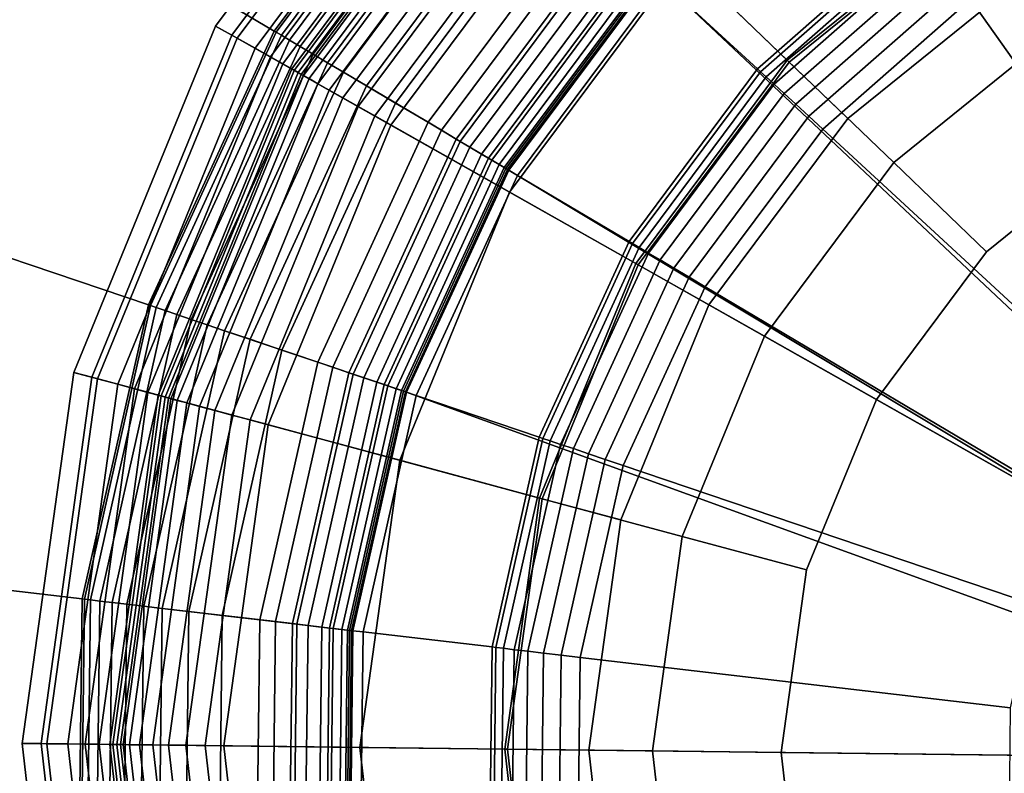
# Model space of a CAD drawing. Extents: x -43.1 to 43.1, y -41.3 to 41.3.
# Tile 25 of 256: x -16.813 to -16.008, y -29.649 to -29.033. Entities that reach past the tile are written whole.
import ezdxf

# ---------------------------------------------------------------- set-up
doc = ezdxf.new("R2010")
doc.units = 0
for name, color, linetype in [('LAMP', 7, 'CONTINUOUS'), ('LAMP_SUPPORT', 18, 'CONTINUOUS'), ('METAL_BASE', 254, 'CONTINUOUS')]:
    doc.layers.add(name, color=color, linetype=linetype)

msp = doc.modelspace()

# ---------------------------------------------------------------- linework, layer by layer
at = {"layer": 'LAMP'}
for points in [[(-16.1856, -29.0661, 41.6428), (-16.0245, -28.9361, 41.6428), (-16.1532, -28.7278, 41.6352), (-16.3621, -28.8964, 41.6352)], [(-16.6525, -29.0382, 43.6401), (-16.4697, -28.7929, 43.6401), (-16.4587, -28.8034, 43.7579), (-16.6392, -29.0457, 43.7579)], [(-16.635, -29.048, 43.3843), (-16.4553, -28.8068, 43.3843), (-16.4697, -28.7929, 43.6401), (-16.6525, -29.0382, 43.6401)], [(-16.6392, -29.0457, 43.7579), (-16.4587, -28.8034, 43.7579), (-16.4165, -28.8441, 43.8806), (-16.5882, -29.0745, 43.8806)], [(-16.6201, -29.0564, 43.0998), (-16.4429, -28.8186, 43.0998), (-16.4553, -28.8068, 43.3843), (-16.635, -29.048, 43.3843)], [(-16.6077, -29.0635, 42.7996), (-16.4327, -28.8285, 42.7996), (-16.4429, -28.8186, 43.0998), (-16.6201, -29.0564, 43.0998)], [(-16.5977, -29.0691, 42.4966), (-16.4244, -28.8364, 42.4966), (-16.4327, -28.8285, 42.7996), (-16.6077, -29.0635, 42.7996)], [(-16.5903, -29.0733, 42.2036), (-16.4182, -28.8424, 42.2036), (-16.4244, -28.8364, 42.4966), (-16.5977, -29.0691, 42.4966)], [(-16.2709, -28.984, 44.107), (-16.0868, -28.8353, 44.107), (-16.0234, -28.9379, 44.1939), (-16.184, -29.0676, 44.1939)], [(-16.5852, -29.0762, 41.9337), (-16.414, -28.8464, 41.9337), (-16.4182, -28.8424, 42.2036), (-16.5903, -29.0733, 42.2036)], [(-16.5882, -29.0745, 43.8806), (-16.4165, -28.8441, 43.8806), (-16.3512, -28.9069, 43.9998), (-16.5093, -29.1191, 43.9998)], [(-16.5825, -29.0777, 41.6997), (-16.4118, -28.8486, 41.6997), (-16.414, -28.8464, 41.9337), (-16.5852, -29.0762, 41.9337)], [(-16.5808, -29.0786, 41.6845), (-16.4104, -28.8499, 41.6845), (-16.4118, -28.8486, 41.6997), (-16.5825, -29.0777, 41.6997)], [(-16.5762, -29.0812, 41.6707), (-16.4066, -28.8536, 41.6707), (-16.4104, -28.8499, 41.6845), (-16.5808, -29.0786, 41.6845)], [(-16.5691, -29.0853, 41.6586), (-16.4007, -28.8593, 41.6586), (-16.4066, -28.8536, 41.6707), (-16.5762, -29.0812, 41.6707)], [(-16.0234, -28.9379, 44.1939), (-15.8355, -28.8522, 44.1939), (-15.8002, -28.9654, 44.2522), (-15.961, -29.0387, 44.2522)], [(-16.5597, -29.0906, 41.6486), (-16.393, -28.8667, 41.6486), (-16.4007, -28.8593, 41.6586), (-16.5691, -29.0853, 41.6586)], [(-16.5486, -29.0969, 41.6411), (-16.3837, -28.8756, 41.6411), (-16.393, -28.8667, 41.6486), (-16.5597, -29.0906, 41.6486)], [(-16.536, -29.104, 41.6365), (-16.3733, -28.8856, 41.6365), (-16.3837, -28.8756, 41.6411), (-16.5486, -29.0969, 41.6411)], [(-16.5224, -29.1117, 41.6352), (-16.3621, -28.8964, 41.6352), (-16.3733, -28.8856, 41.6365), (-16.536, -29.104, 41.6365)], [(-16.3093, -29.2322, 41.6428), (-16.1856, -29.0661, 41.6428), (-16.3621, -28.8964, 41.6352), (-16.5224, -29.1117, 41.6352)], [(-16.5093, -29.1191, 43.9998), (-16.3512, -28.9069, 43.9998), (-16.2709, -28.984, 44.107), (-16.4124, -29.1739, 44.107)], [(-16.1362, -29.1137, 41.1433), (-15.9885, -28.9944, 41.1433), (-16.0245, -28.9361, 41.6428), (-16.1856, -29.0661, 41.6428)], [(-16.184, -29.0676, 44.1939), (-16.0234, -28.9379, 44.1939), (-15.961, -29.0387, 44.2522), (-16.0986, -29.1498, 44.2522)], [(-16.4124, -29.1739, 44.107), (-16.2709, -28.984, 44.107), (-16.184, -29.0676, 44.1939), (-16.3074, -29.2332, 44.1939)], [(-16.1362, -29.1137, 41.1433), (-16.2496, -29.2659, 41.1433), (-15.5903, -29.6387, 41.1433), (-15.9885, -28.9944, 41.1433)], [(-16.7684, -29.3212, 43.6401), (-16.6525, -29.0382, 43.6401), (-16.6392, -29.0457, 43.7579), (-16.7537, -29.3251, 43.7579)], [(-16.7491, -29.3264, 43.3843), (-16.635, -29.048, 43.3843), (-16.6525, -29.0382, 43.6401), (-16.7684, -29.3212, 43.6401)], [(-16.0986, -29.1498, 44.2522), (-15.961, -29.0387, 44.2522), (-15.9058, -29.1281, 44.2735), (-16.0229, -29.2227, 44.2735)], [(-16.7537, -29.3251, 43.7579), (-16.6392, -29.0457, 43.7579), (-16.5882, -29.0745, 43.8806), (-16.6971, -29.3404, 43.8806)], [(-16.7325, -29.3308, 43.0998), (-16.6201, -29.0564, 43.0998), (-16.635, -29.048, 43.3843), (-16.7491, -29.3264, 43.3843)], [(-16.7188, -29.3346, 42.7996), (-16.6077, -29.0635, 42.7996), (-16.6201, -29.0564, 43.0998), (-16.7325, -29.3308, 43.0998)], [(-16.7078, -29.3375, 42.4966), (-16.5977, -29.0691, 42.4966), (-16.6077, -29.0635, 42.7996), (-16.7188, -29.3346, 42.7996)], [(-16.2496, -29.2659, 41.1433), (-16.1362, -29.1137, 41.1433), (-16.1856, -29.0661, 41.6428), (-16.3093, -29.2322, 41.6428)], [(-16.6994, -29.3398, 42.2036), (-16.5903, -29.0733, 42.2036), (-16.5977, -29.0691, 42.4966), (-16.7078, -29.3375, 42.4966)], [(-16.6938, -29.3413, 41.9337), (-16.5852, -29.0762, 41.9337), (-16.5903, -29.0733, 42.2036), (-16.6994, -29.3398, 42.2036)], [(-16.6971, -29.3404, 43.8806), (-16.5882, -29.0745, 43.8806), (-16.5093, -29.1191, 43.9998), (-16.6096, -29.364, 43.9998)], [(-16.3074, -29.2332, 44.1939), (-16.184, -29.0676, 44.1939), (-16.0986, -29.1498, 44.2522), (-16.2042, -29.2916, 44.2522)], [(-16.6909, -29.3421, 41.6997), (-16.5825, -29.0777, 41.6997), (-16.5852, -29.0762, 41.9337), (-16.6938, -29.3413, 41.9337)], [(-16.689, -29.3426, 41.6845), (-16.5808, -29.0786, 41.6845), (-16.5825, -29.0777, 41.6997), (-16.6909, -29.3421, 41.6997)], [(-16.6839, -29.344, 41.6707), (-16.5762, -29.0812, 41.6707), (-16.5808, -29.0786, 41.6845), (-16.689, -29.3426, 41.6845)], [(-16.6759, -29.3461, 41.6586), (-16.5691, -29.0853, 41.6586), (-16.5762, -29.0812, 41.6707), (-16.6839, -29.344, 41.6707)], [(-16.6656, -29.3489, 41.6486), (-16.5597, -29.0906, 41.6486), (-16.5691, -29.0853, 41.6586), (-16.6759, -29.3461, 41.6586)], [(-16.6532, -29.3522, 41.6411), (-16.5486, -29.0969, 41.6411), (-16.5597, -29.0906, 41.6486), (-16.6656, -29.3489, 41.6486)], [(-16.6393, -29.356, 41.6365), (-16.536, -29.104, 41.6365), (-16.5486, -29.0969, 41.6411), (-16.6532, -29.3522, 41.6411)], [(-16.6242, -29.36, 41.6352), (-16.5224, -29.1117, 41.6352), (-16.536, -29.104, 41.6365), (-16.6393, -29.356, 41.6365)], [(-16.3878, -29.4238, 41.6428), (-16.3093, -29.2322, 41.6428), (-16.5224, -29.1117, 41.6352), (-16.6242, -29.36, 41.6352)], [(-16.6096, -29.364, 43.9998), (-16.5093, -29.1191, 43.9998), (-16.4124, -29.1739, 44.107), (-16.5021, -29.3929, 44.107)], [(-16.0229, -29.2227, 44.2735), (-15.9058, -29.1281, 44.2735), (-15.5903, -29.6387, 44.2735), (-16.1127, -29.3433, 44.2735)], [(-16.2042, -29.2916, 44.2522), (-16.0986, -29.1498, 44.2522), (-16.0229, -29.2227, 44.2735), (-16.1127, -29.3433, 44.2735)], [(-16.5021, -29.3929, 44.107), (-16.4124, -29.1739, 44.107), (-16.3074, -29.2332, 44.1939), (-16.3857, -29.4243, 44.1939)], [(-16.3216, -29.4416, 41.1433), (-16.2496, -29.2659, 41.1433), (-16.3093, -29.2322, 41.6428), (-16.3878, -29.4238, 41.6428)], [(-16.3857, -29.4243, 44.1939), (-16.3074, -29.2332, 44.1939), (-16.2042, -29.2916, 44.2522), (-16.2713, -29.4552, 44.2522)], [(-16.3216, -29.4416, 41.1433), (-16.3476, -29.6297, 41.1433), (-15.5903, -29.6387, 41.1433), (-16.2496, -29.2659, 41.1433)], [(-16.2713, -29.4552, 44.2522), (-16.2042, -29.2916, 44.2522), (-16.1127, -29.3433, 44.2735), (-16.1698, -29.4825, 44.2735)], [(-16.8104, -29.6241, 43.6401), (-16.7684, -29.3212, 43.6401), (-16.7537, -29.3251, 43.7579), (-16.7951, -29.6243, 43.7579)], [(-16.7904, -29.6244, 43.3843), (-16.7491, -29.3264, 43.3843), (-16.7684, -29.3212, 43.6401), (-16.8104, -29.6241, 43.6401)], [(-16.7951, -29.6243, 43.7579), (-16.7537, -29.3251, 43.7579), (-16.6971, -29.3404, 43.8806), (-16.7365, -29.625, 43.8806)], [(-16.7732, -29.6246, 43.0998), (-16.7325, -29.3308, 43.0998), (-16.7491, -29.3264, 43.3843), (-16.7904, -29.6244, 43.3843)], [(-16.759, -29.6248, 42.7996), (-16.7188, -29.3346, 42.7996), (-16.7325, -29.3308, 43.0998), (-16.7732, -29.6246, 43.0998)], [(-16.7475, -29.6249, 42.4966), (-16.7078, -29.3375, 42.4966), (-16.7188, -29.3346, 42.7996), (-16.759, -29.6248, 42.7996)], [(-16.7389, -29.625, 42.2036), (-16.6994, -29.3398, 42.2036), (-16.7078, -29.3375, 42.4966), (-16.7475, -29.6249, 42.4966)], [(-16.7331, -29.6251, 41.9337), (-16.6938, -29.3413, 41.9337), (-16.6994, -29.3398, 42.2036), (-16.7389, -29.625, 42.2036)], [(-16.7365, -29.625, 43.8806), (-16.6971, -29.3404, 43.8806), (-16.6096, -29.364, 43.9998), (-16.6459, -29.6261, 43.9998)], [(-16.7301, -29.6251, 41.6997), (-16.6909, -29.3421, 41.6997), (-16.6938, -29.3413, 41.9337), (-16.7331, -29.6251, 41.9337)], [(-16.7281, -29.6251, 41.6845), (-16.689, -29.3426, 41.6845), (-16.6909, -29.3421, 41.6997), (-16.7301, -29.6251, 41.6997)], [(-16.7228, -29.6252, 41.6707), (-16.6839, -29.344, 41.6707), (-16.689, -29.3426, 41.6845), (-16.7281, -29.6251, 41.6845)], [(-16.7146, -29.6253, 41.6586), (-16.6759, -29.3461, 41.6586), (-16.6839, -29.344, 41.6707), (-16.7228, -29.6252, 41.6707)], [(-16.7039, -29.6254, 41.6486), (-16.6656, -29.3489, 41.6486), (-16.6759, -29.3461, 41.6586), (-16.7146, -29.6253, 41.6586)], [(-16.1698, -29.4825, 44.2735), (-16.1127, -29.3433, 44.2735), (-15.5903, -29.6387, 44.2735), (-16.1904, -29.6315, 44.2735)], [(-16.6911, -29.6256, 41.6411), (-16.6532, -29.3522, 41.6411), (-16.6656, -29.3489, 41.6486), (-16.7039, -29.6254, 41.6486)], [(-16.6767, -29.6257, 41.6365), (-16.6393, -29.356, 41.6365), (-16.6532, -29.3522, 41.6411), (-16.6911, -29.6256, 41.6411)], [(-16.661, -29.6259, 41.6352), (-16.6242, -29.36, 41.6352), (-16.6393, -29.356, 41.6365), (-16.6767, -29.6257, 41.6365)], [(-16.4162, -29.6289, 41.6428), (-16.3878, -29.4238, 41.6428), (-16.6242, -29.36, 41.6352), (-16.661, -29.6259, 41.6352)], [(-16.6459, -29.6261, 43.9998), (-16.6096, -29.364, 43.9998), (-16.5021, -29.3929, 44.107), (-16.5346, -29.6274, 44.107)], [(-16.5346, -29.6274, 44.107), (-16.5021, -29.3929, 44.107), (-16.3857, -29.4243, 44.1939), (-16.414, -29.6289, 44.1939)], [(-16.3476, -29.6297, 41.1433), (-16.3216, -29.4416, 41.1433), (-16.3878, -29.4238, 41.6428), (-16.4162, -29.6289, 41.6428)], [(-16.414, -29.6289, 44.1939), (-16.3857, -29.4243, 44.1939), (-16.2713, -29.4552, 44.2522), (-16.2955, -29.6303, 44.2522)], [(-16.2955, -29.6303, 44.2522), (-16.2713, -29.4552, 44.2522), (-16.1698, -29.4825, 44.2735), (-16.1904, -29.6315, 44.2735)], [(-16.7757, -29.928, 43.6401), (-16.8104, -29.6241, 43.6401), (-16.7951, -29.6243, 43.7579), (-16.7609, -29.9244, 43.7579)], [(-16.7562, -29.9233, 43.3843), (-16.7904, -29.6244, 43.3843), (-16.8104, -29.6241, 43.6401), (-16.7757, -29.928, 43.6401)], [(-16.7609, -29.9244, 43.7579), (-16.7951, -29.6243, 43.7579), (-16.7365, -29.625, 43.8806), (-16.7039, -29.9105, 43.8806)], [(-16.7396, -29.9192, 43.0998), (-16.7732, -29.6246, 43.0998), (-16.7904, -29.6244, 43.3843), (-16.7562, -29.9233, 43.3843)], [(-16.7257, -29.9158, 42.7996), (-16.759, -29.6248, 42.7996), (-16.7732, -29.6246, 43.0998), (-16.7396, -29.9192, 43.0998)], [(-16.7146, -29.9131, 42.4966), (-16.7475, -29.6249, 42.4966), (-16.759, -29.6248, 42.7996), (-16.7257, -29.9158, 42.7996)], [(-16.7063, -29.9111, 42.2036), (-16.7389, -29.625, 42.2036), (-16.7475, -29.6249, 42.4966), (-16.7146, -29.9131, 42.4966)], [(-16.7006, -29.9097, 41.9337), (-16.7331, -29.6251, 41.9337), (-16.7389, -29.625, 42.2036), (-16.7063, -29.9111, 42.2036)], [(-16.7039, -29.9105, 43.8806), (-16.7365, -29.625, 43.8806), (-16.6459, -29.6261, 43.9998), (-16.6159, -29.889, 43.9998)], [(-16.6976, -29.909, 41.6997), (-16.7301, -29.6251, 41.6997), (-16.7331, -29.6251, 41.9337), (-16.7006, -29.9097, 41.9337)], [(-16.6957, -29.9085, 41.6845), (-16.7281, -29.6251, 41.6845), (-16.7301, -29.6251, 41.6997), (-16.6976, -29.909, 41.6997)], [(-16.6906, -29.9073, 41.6707), (-16.7228, -29.6252, 41.6707), (-16.7281, -29.6251, 41.6845), (-16.6957, -29.9085, 41.6845)], [(-16.6826, -29.9053, 41.6586), (-16.7146, -29.6253, 41.6586), (-16.7228, -29.6252, 41.6707), (-16.6906, -29.9073, 41.6707)], [(-16.6722, -29.9028, 41.6486), (-16.7039, -29.6254, 41.6486), (-16.7146, -29.6253, 41.6586), (-16.6826, -29.9053, 41.6586)], [(-16.6598, -29.8997, 41.6411), (-16.6911, -29.6256, 41.6411), (-16.7039, -29.6254, 41.6486), (-16.6722, -29.9028, 41.6486)], [(-16.6458, -29.8963, 41.6365), (-16.6767, -29.6257, 41.6365), (-16.6911, -29.6256, 41.6411), (-16.6598, -29.8997, 41.6411)], [(-16.6306, -29.8926, 41.6352), (-16.661, -29.6259, 41.6352), (-16.6767, -29.6257, 41.6365), (-16.6458, -29.8963, 41.6365)], [(-16.3927, -29.8346, 41.6428), (-16.4162, -29.6289, 41.6428), (-16.661, -29.6259, 41.6352), (-16.6306, -29.8926, 41.6352)], [(-16.6159, -29.889, 43.9998), (-16.6459, -29.6261, 43.9998), (-16.5346, -29.6274, 44.107), (-16.5077, -29.8626, 44.107)], [(-16.5077, -29.8626, 44.107), (-16.5346, -29.6274, 44.107), (-16.414, -29.6289, 44.1939), (-16.3906, -29.8341, 44.1939)], [(-16.3261, -29.8183, 41.1433), (-16.3476, -29.6297, 41.1433), (-16.4162, -29.6289, 41.6428), (-16.3927, -29.8346, 41.6428)], [(-16.3906, -29.8341, 44.1939), (-16.414, -29.6289, 44.1939), (-16.2955, -29.6303, 44.2522), (-16.2754, -29.8059, 44.2522)], [(-16.3261, -29.8183, 41.1433), (-16.2583, -29.9957, 41.1433), (-15.5903, -29.6387, 41.1433), (-16.3476, -29.6297, 41.1433)], [(-16.2754, -29.8059, 44.2522), (-16.2955, -29.6303, 44.2522), (-16.1904, -29.6315, 44.2735), (-16.1733, -29.781, 44.2735)], [(-16.1733, -29.781, 44.2735), (-16.1904, -29.6315, 44.2735), (-15.5903, -29.6387, 44.2735), (-16.1196, -29.9216, 44.2735)], [(-16.1486, -30.1506, 41.1433), (-16.0037, -30.2733, 41.1433), (-15.5903, -29.6387, 41.1433), (-16.2583, -29.9957, 41.1433)], [(-16.0327, -30.0443, 44.2735), (-16.1196, -29.9216, 44.2735), (-15.5903, -29.6387, 44.2735), (-15.9179, -30.1416, 44.2735)]]:
    msp.add_3dface(points, dxfattribs=at)
at = {"layer": 'LAMP_SUPPORT'}
for points in [[(-15.6144, -29.6356, 40.5662), (-16.2946, -28.9951, 40.5662), (-16.1445, -28.8631, 40.5662), (-15.9702, -28.7653, 40.5662)], [(-16.4575, -28.8449, 38.0011), (-16.6046, -29.0423, 38.0011), (-16.6031, -29.0432, 37.9861), (-16.4562, -28.8461, 37.9861)], [(-16.4575, -28.8449, 41.465), (-16.6046, -29.0423, 41.465), (-16.6046, -29.0423, 38.0011), (-16.4575, -28.8449, 38.0011)], [(-16.4562, -28.8461, 41.48), (-16.6031, -29.0432, 41.48), (-16.6046, -29.0423, 41.465), (-16.4575, -28.8449, 41.465)], [(-16.4562, -28.8461, 37.9861), (-16.6031, -29.0432, 37.9861), (-16.5988, -29.0457, 37.9723), (-16.4526, -28.8494, 37.9723)], [(-16.4526, -28.8494, 41.4939), (-16.5988, -29.0457, 41.4939), (-16.6031, -29.0432, 41.48), (-16.4562, -28.8461, 41.48)], [(-16.4526, -28.8494, 37.9723), (-16.5988, -29.0457, 37.9723), (-16.5922, -29.0497, 37.9601), (-16.4469, -28.8547, 37.9601)], [(-16.4469, -28.8547, 41.5061), (-16.5922, -29.0497, 41.5061), (-16.5988, -29.0457, 41.4939), (-16.4526, -28.8494, 41.4939)], [(-16.4469, -28.8547, 37.9601), (-16.5922, -29.0497, 37.9601), (-16.5834, -29.0549, 37.9499), (-16.4394, -28.8616, 37.9499)], [(-16.4394, -28.8616, 41.5162), (-16.5834, -29.0549, 41.5162), (-16.5922, -29.0497, 41.5061), (-16.4469, -28.8547, 41.5061)], [(-16.4394, -28.8616, 37.9499), (-16.5834, -29.0549, 37.9499), (-16.5729, -29.0611, 37.9421), (-16.4304, -28.8698, 37.9421)], [(-16.4304, -28.8698, 41.524), (-16.5729, -29.0611, 41.524), (-16.5834, -29.0549, 41.5162), (-16.4394, -28.8616, 41.5162)], [(-16.4304, -28.8698, 37.9421), (-16.5729, -29.0611, 37.9421), (-16.561, -29.0682, 37.9372), (-16.4203, -28.8792, 37.9372)], [(-16.4203, -28.8792, 41.5289), (-16.561, -29.0682, 41.5289), (-16.5729, -29.0611, 41.524), (-16.4304, -28.8698, 41.524)], [(-16.1391, -28.8708, 37.8701), (-16.2877, -29.0015, 37.8701), (-16.2098, -29.0733, 36.848), (-16.0778, -28.9573, 36.848)], [(-16.4203, -28.8792, 37.9372), (-16.561, -29.0682, 37.9372), (-16.5481, -29.0758, 37.9354), (-16.4092, -28.8894, 37.9354)], [(-16.4092, -28.8894, 41.5307), (-16.5481, -29.0758, 41.5307), (-16.561, -29.0682, 41.5289), (-16.4203, -28.8792, 41.5289)], [(-16.4092, -28.8894, 37.9354), (-16.5481, -29.0758, 37.9354), (-16.5292, -29.087, 37.9338), (-16.3931, -28.9043, 37.9338)], [(-16.3407, -28.9526, 41.5307), (-16.4679, -29.1234, 41.5307), (-16.5481, -29.0758, 41.5307), (-16.4092, -28.8894, 41.5307)], [(-16.3931, -28.9043, 37.9338), (-16.5292, -29.087, 37.9338), (-16.5056, -29.1011, 37.929), (-16.3729, -28.9229, 37.929)], [(-16.3729, -28.9229, 37.929), (-16.5056, -29.1011, 37.929), (-16.479, -29.1168, 37.9214), (-16.3502, -28.9439, 37.9214)], [(-15.8959, -28.9378, 36.7827), (-16.0359, -29.0164, 36.7827), (-15.8312, -29.3054, 36.7827), (-15.7557, -29.263, 36.7827)], [(-16.3502, -28.9439, 37.9214), (-16.479, -29.1168, 37.9214), (-16.4527, -29.1324, 37.9114), (-16.3277, -28.9646, 37.9114)], [(-16.3304, -28.9621, 41.5291), (-16.4559, -29.1305, 41.5291), (-16.4679, -29.1234, 41.5307), (-16.3407, -28.9526, 41.5307)], [(-16.321, -28.9708, 41.5245), (-16.4449, -29.1371, 41.5245), (-16.4559, -29.1305, 41.5291), (-16.3304, -28.9621, 41.5291)], [(-16.0778, -28.9573, 36.848), (-16.2098, -29.0733, 36.848), (-16.2074, -29.0756, 36.8327), (-16.0759, -28.96, 36.8327)], [(-16.0759, -28.96, 36.8327), (-16.2074, -29.0756, 36.8327), (-16.2028, -29.0798, 36.8188), (-16.0723, -28.9651, 36.8188)], [(-16.3277, -28.9646, 37.9114), (-16.4527, -29.1324, 37.9114), (-16.4297, -29.1461, 37.8993), (-16.308, -28.9827, 37.8993)], [(-16.0723, -28.9651, 36.8188), (-16.2028, -29.0798, 36.8188), (-16.1963, -29.0858, 36.8067), (-16.0672, -28.9723, 36.8067)], [(-16.3127, -28.9784, 41.5173), (-16.4352, -29.1428, 41.5173), (-16.4449, -29.1371, 41.5245), (-16.321, -28.9708, 41.5245)], [(-16.3057, -28.9848, 41.5079), (-16.427, -29.1477, 41.5079), (-16.4352, -29.1428, 41.5173), (-16.3127, -28.9784, 41.5173)], [(-16.0672, -28.9723, 36.8067), (-16.1963, -29.0858, 36.8067), (-16.1881, -29.0933, 36.7967), (-16.0607, -28.9814, 36.7967)], [(-16.308, -28.9827, 37.8993), (-16.4297, -29.1461, 37.8993), (-16.4131, -29.1559, 37.8854), (-16.2938, -28.9958, 37.8854)], [(-16.3004, -28.9897, 41.4966), (-16.4208, -29.1513, 41.4966), (-16.427, -29.1477, 41.5079), (-16.3057, -28.9848, 41.5079)], [(-16.0607, -28.9814, 36.7967), (-16.1881, -29.0933, 36.7967), (-16.1786, -29.1021, 36.7891), (-16.0532, -28.9919, 36.7891)], [(-16.2971, -28.9928, 41.4838), (-16.4169, -29.1537, 41.4838), (-16.4208, -29.1513, 41.4966), (-16.3004, -28.9897, 41.4966)], [(-16.2959, -28.9939, 41.4698), (-16.4155, -29.1545, 41.4698), (-16.4169, -29.1537, 41.4838), (-16.2971, -28.9928, 41.4838)], [(-16.2946, -28.9951, 40.5662), (-16.414, -29.1554, 40.5662), (-16.4155, -29.1545, 41.4698), (-16.2959, -28.9939, 41.4698)], [(-16.0532, -28.9919, 36.7891), (-16.1786, -29.1021, 36.7891), (-16.168, -29.1119, 36.7843), (-16.0449, -29.0037, 36.7843)], [(-15.6144, -29.6356, 40.5662), (-16.414, -29.1554, 40.5662), (-16.2946, -28.9951, 40.5662)], [(-16.2938, -28.9958, 37.8854), (-16.4131, -29.1559, 37.8854), (-16.4059, -29.1602, 37.8701), (-16.2877, -29.0015, 37.8701)], [(-16.2877, -29.0015, 37.8701), (-16.4059, -29.1602, 37.8701), (-16.3148, -29.2143, 36.848), (-16.2098, -29.0733, 36.848)], [(-16.0449, -29.0037, 36.7843), (-16.168, -29.1119, 36.7843), (-16.1565, -29.1225, 36.7827), (-16.0359, -29.0164, 36.7827)], [(-16.0359, -29.0164, 36.7827), (-16.1565, -29.1225, 36.7827), (-15.8962, -29.3625, 36.7827), (-15.8312, -29.3054, 36.7827)], [(-16.6046, -29.0423, 38.0011), (-16.7074, -29.266, 38.0011), (-16.7057, -29.2666, 37.9861), (-16.6031, -29.0432, 37.9861)], [(-16.6046, -29.0423, 41.465), (-16.7074, -29.266, 41.465), (-16.7074, -29.266, 38.0011), (-16.6046, -29.0423, 38.0011)], [(-16.6031, -29.0432, 41.48), (-16.7057, -29.2666, 41.48), (-16.7074, -29.266, 41.465), (-16.6046, -29.0423, 41.465)], [(-16.6031, -29.0432, 37.9861), (-16.7057, -29.2666, 37.9861), (-16.7011, -29.2682, 37.9723), (-16.5988, -29.0457, 37.9723)], [(-16.5988, -29.0457, 41.4939), (-16.7011, -29.2682, 41.4939), (-16.7057, -29.2666, 41.48), (-16.6031, -29.0432, 41.48)], [(-16.5988, -29.0457, 37.9723), (-16.7011, -29.2682, 37.9723), (-16.6937, -29.2706, 37.9601), (-16.5922, -29.0497, 37.9601)], [(-16.5922, -29.0497, 41.5061), (-16.6937, -29.2706, 41.5061), (-16.7011, -29.2682, 41.4939), (-16.5988, -29.0457, 41.4939)], [(-16.5922, -29.0497, 37.9601), (-16.6937, -29.2706, 37.9601), (-16.6841, -29.2739, 37.9499), (-16.5834, -29.0549, 37.9499)], [(-16.5834, -29.0549, 41.5162), (-16.6841, -29.2739, 41.5162), (-16.6937, -29.2706, 41.5061), (-16.5922, -29.0497, 41.5061)], [(-16.5834, -29.0549, 37.9499), (-16.6841, -29.2739, 37.9499), (-16.6725, -29.2778, 37.9421), (-16.5729, -29.0611, 37.9421)], [(-16.5729, -29.0611, 41.524), (-16.6725, -29.2778, 41.524), (-16.6841, -29.2739, 41.5162), (-16.5834, -29.0549, 41.5162)], [(-16.5729, -29.0611, 37.9421), (-16.6725, -29.2778, 37.9421), (-16.6594, -29.2822, 37.9372), (-16.561, -29.0682, 37.9372)], [(-16.561, -29.0682, 41.5289), (-16.6594, -29.2822, 41.5289), (-16.6725, -29.2778, 41.524), (-16.5729, -29.0611, 41.524)], [(-16.561, -29.0682, 37.9372), (-16.6594, -29.2822, 37.9372), (-16.6452, -29.2871, 37.9354), (-16.5481, -29.0758, 37.9354)], [(-16.5481, -29.0758, 41.5307), (-16.6452, -29.2871, 41.5307), (-16.6594, -29.2822, 41.5289), (-16.561, -29.0682, 41.5289)], [(-16.2098, -29.0733, 36.848), (-16.3148, -29.2143, 36.848), (-16.312, -29.2159, 36.8327), (-16.2074, -29.0756, 36.8327)], [(-16.5481, -29.0758, 37.9354), (-16.6452, -29.2871, 37.9354), (-16.6244, -29.2941, 37.9338), (-16.5292, -29.087, 37.9338)], [(-16.4679, -29.1234, 41.5307), (-16.5568, -29.3169, 41.5307), (-16.6452, -29.2871, 41.5307), (-16.5481, -29.0758, 41.5307)], [(-16.2074, -29.0756, 36.8327), (-16.312, -29.2159, 36.8327), (-16.3066, -29.2191, 36.8188), (-16.2028, -29.0798, 36.8188)], [(-16.2028, -29.0798, 36.8188), (-16.3066, -29.2191, 36.8188), (-16.299, -29.2237, 36.8067), (-16.1963, -29.0858, 36.8067)], [(-16.5292, -29.087, 37.9338), (-16.6244, -29.2941, 37.9338), (-16.5983, -29.3029, 37.929), (-16.5056, -29.1011, 37.929)], [(-16.1963, -29.0858, 36.8067), (-16.299, -29.2237, 36.8067), (-16.2894, -29.2293, 36.7967), (-16.1881, -29.0933, 36.7967)], [(-16.1881, -29.0933, 36.7967), (-16.2894, -29.2293, 36.7967), (-16.2783, -29.2359, 36.7891), (-16.1786, -29.1021, 36.7891)], [(-16.5056, -29.1011, 37.929), (-16.5983, -29.3029, 37.929), (-16.5691, -29.3128, 37.9214), (-16.479, -29.1168, 37.9214)], [(-16.1786, -29.1021, 36.7891), (-16.2783, -29.2359, 36.7891), (-16.2658, -29.2433, 36.7843), (-16.168, -29.1119, 36.7843)], [(-16.168, -29.1119, 36.7843), (-16.2658, -29.2433, 36.7843), (-16.2525, -29.2513, 36.7827), (-16.1565, -29.1225, 36.7827)], [(-16.479, -29.1168, 37.9214), (-16.5691, -29.3128, 37.9214), (-16.5401, -29.3226, 37.9114), (-16.4527, -29.1324, 37.9114)], [(-16.4559, -29.1305, 41.5291), (-16.5436, -29.3214, 41.5291), (-16.5568, -29.3169, 41.5307), (-16.4679, -29.1234, 41.5307)], [(-16.1565, -29.1225, 36.7827), (-16.2525, -29.2513, 36.7827), (-15.9479, -29.432, 36.7827), (-15.8962, -29.3625, 36.7827)], [(-16.4449, -29.1371, 41.5245), (-16.5315, -29.3255, 41.5245), (-16.5436, -29.3214, 41.5291), (-16.4559, -29.1305, 41.5291)], [(-16.4527, -29.1324, 37.9114), (-16.5401, -29.3226, 37.9114), (-16.5148, -29.3311, 37.8993), (-16.4297, -29.1461, 37.8993)], [(-16.4352, -29.1428, 41.5173), (-16.5208, -29.3291, 41.5173), (-16.5315, -29.3255, 41.5245), (-16.4449, -29.1371, 41.5245)], [(-16.427, -29.1477, 41.5079), (-16.5118, -29.3321, 41.5079), (-16.5208, -29.3291, 41.5173), (-16.4352, -29.1428, 41.5173)], [(-16.4297, -29.1461, 37.8993), (-16.5148, -29.3311, 37.8993), (-16.4965, -29.3373, 37.8854), (-16.4131, -29.1559, 37.8854)], [(-16.4208, -29.1513, 41.4966), (-16.505, -29.3345, 41.4966), (-16.5118, -29.3321, 41.5079), (-16.427, -29.1477, 41.5079)], [(-16.4169, -29.1537, 41.4838), (-16.5006, -29.3359, 41.4838), (-16.505, -29.3345, 41.4966), (-16.4208, -29.1513, 41.4966)], [(-16.4155, -29.1545, 41.4698), (-16.4991, -29.3365, 41.4698), (-16.5006, -29.3359, 41.4838), (-16.4169, -29.1537, 41.4838)], [(-16.414, -29.1554, 40.5662), (-16.4975, -29.337, 40.5662), (-16.4991, -29.3365, 41.4698), (-16.4155, -29.1545, 41.4698)], [(-15.6144, -29.6356, 40.5662), (-15.6097, -29.659, 40.5662), (-16.4975, -29.337, 40.5662), (-16.414, -29.1554, 40.5662)], [(-16.4131, -29.1559, 37.8854), (-16.4965, -29.3373, 37.8854), (-16.4886, -29.34, 37.8701), (-16.4059, -29.1602, 37.8701)], [(-16.4059, -29.1602, 37.8701), (-16.4886, -29.34, 37.8701), (-16.3882, -29.374, 36.848), (-16.3148, -29.2143, 36.848)], [(-16.3148, -29.2143, 36.848), (-16.3882, -29.374, 36.848), (-16.3851, -29.375, 36.8327), (-16.312, -29.2159, 36.8327)], [(-16.312, -29.2159, 36.8327), (-16.3851, -29.375, 36.8327), (-16.3791, -29.377, 36.8188), (-16.3066, -29.2191, 36.8188)], [(-16.3066, -29.2191, 36.8188), (-16.3791, -29.377, 36.8188), (-16.3707, -29.3799, 36.8067), (-16.299, -29.2237, 36.8067)], [(-16.299, -29.2237, 36.8067), (-16.3707, -29.3799, 36.8067), (-16.3602, -29.3834, 36.7967), (-16.2894, -29.2293, 36.7967)], [(-16.2894, -29.2293, 36.7967), (-16.3602, -29.3834, 36.7967), (-16.348, -29.3876, 36.7891), (-16.2783, -29.2359, 36.7891)], [(-16.2783, -29.2359, 36.7891), (-16.348, -29.3876, 36.7891), (-16.3343, -29.3922, 36.7843), (-16.2658, -29.2433, 36.7843)], [(-16.2658, -29.2433, 36.7843), (-16.3343, -29.3922, 36.7843), (-16.3195, -29.3972, 36.7827), (-16.2525, -29.2513, 36.7827)], [(-16.2525, -29.2513, 36.7827), (-16.3195, -29.3972, 36.7827), (-15.9841, -29.5106, 36.7827), (-15.9479, -29.432, 36.7827)], [(-16.7074, -29.266, 38.0011), (-16.7614, -29.5062, 38.0011), (-16.7597, -29.5064, 37.9861), (-16.7057, -29.2666, 37.9861)], [(-16.7074, -29.266, 41.465), (-16.7614, -29.5062, 41.465), (-16.7614, -29.5062, 38.0011), (-16.7074, -29.266, 38.0011)], [(-16.7057, -29.2666, 41.48), (-16.7597, -29.5064, 41.48), (-16.7614, -29.5062, 41.465), (-16.7074, -29.266, 41.465)], [(-16.7057, -29.2666, 37.9861), (-16.7597, -29.5064, 37.9861), (-16.7548, -29.507, 37.9723), (-16.7011, -29.2682, 37.9723)], [(-16.7011, -29.2682, 41.4939), (-16.7548, -29.507, 41.4939), (-16.7597, -29.5064, 41.48), (-16.7057, -29.2666, 41.48)], [(-16.7011, -29.2682, 37.9723), (-16.7548, -29.507, 37.9723), (-16.7471, -29.5079, 37.9601), (-16.6937, -29.2706, 37.9601)], [(-16.6937, -29.2706, 41.5061), (-16.7471, -29.5079, 41.5061), (-16.7548, -29.507, 41.4939), (-16.7011, -29.2682, 41.4939)], [(-16.6937, -29.2706, 37.9601), (-16.7471, -29.5079, 37.9601), (-16.737, -29.5091, 37.9499), (-16.6841, -29.2739, 37.9499)], [(-16.6841, -29.2739, 41.5162), (-16.737, -29.5091, 41.5162), (-16.7471, -29.5079, 41.5061), (-16.6937, -29.2706, 41.5061)], [(-16.6841, -29.2739, 37.9499), (-16.737, -29.5091, 37.9499), (-16.7249, -29.5105, 37.9421), (-16.6725, -29.2778, 37.9421)], [(-16.6725, -29.2778, 41.524), (-16.7249, -29.5105, 41.524), (-16.737, -29.5091, 41.5162), (-16.6841, -29.2739, 41.5162)], [(-16.6725, -29.2778, 37.9421), (-16.7249, -29.5105, 37.9421), (-16.7112, -29.5121, 37.9372), (-16.6594, -29.2822, 37.9372)], [(-16.6594, -29.2822, 41.5289), (-16.7112, -29.5121, 41.5289), (-16.7249, -29.5105, 41.524), (-16.6725, -29.2778, 41.524)], [(-16.6594, -29.2822, 37.9372), (-16.7112, -29.5121, 37.9372), (-16.6962, -29.5139, 37.9354), (-16.6452, -29.2871, 37.9354)], [(-16.6452, -29.2871, 41.5307), (-16.6962, -29.5139, 41.5307), (-16.7112, -29.5121, 41.5289), (-16.6594, -29.2822, 41.5289)], [(-16.6452, -29.2871, 37.9354), (-16.6962, -29.5139, 37.9354), (-16.6744, -29.5164, 37.9338), (-16.6244, -29.2941, 37.9338)], [(-16.5568, -29.3169, 41.5307), (-16.6036, -29.5247, 41.5307), (-16.6962, -29.5139, 41.5307), (-16.6452, -29.2871, 41.5307)], [(-16.6244, -29.2941, 37.9338), (-16.6744, -29.5164, 37.9338), (-16.6471, -29.5196, 37.929), (-16.5983, -29.3029, 37.929)], [(-16.5983, -29.3029, 37.929), (-16.6471, -29.5196, 37.929), (-16.6165, -29.5232, 37.9214), (-16.5691, -29.3128, 37.9214)], [(-16.5691, -29.3128, 37.9214), (-16.6165, -29.5232, 37.9214), (-16.5861, -29.5268, 37.9114), (-16.5401, -29.3226, 37.9114)], [(-16.5436, -29.3214, 41.5291), (-16.5897, -29.5263, 41.5291), (-16.6036, -29.5247, 41.5307), (-16.5568, -29.3169, 41.5307)], [(-16.5315, -29.3255, 41.5245), (-16.577, -29.5278, 41.5245), (-16.5897, -29.5263, 41.5291), (-16.5436, -29.3214, 41.5291)], [(-16.5401, -29.3226, 37.9114), (-16.5861, -29.5268, 37.9114), (-16.5595, -29.5299, 37.8993), (-16.5148, -29.3311, 37.8993)], [(-16.5208, -29.3291, 41.5173), (-16.5658, -29.5291, 41.5173), (-16.577, -29.5278, 41.5245), (-16.5315, -29.3255, 41.5245)], [(-16.5118, -29.3321, 41.5079), (-16.5564, -29.5302, 41.5079), (-16.5658, -29.5291, 41.5173), (-16.5208, -29.3291, 41.5173)], [(-16.5148, -29.3311, 37.8993), (-16.5595, -29.5299, 37.8993), (-16.5403, -29.5321, 37.8854), (-16.4965, -29.3373, 37.8854)], [(-16.505, -29.3345, 41.4966), (-16.5493, -29.5311, 41.4966), (-16.5564, -29.5302, 41.5079), (-16.5118, -29.3321, 41.5079)], [(-16.5006, -29.3359, 41.4838), (-16.5447, -29.5316, 41.4838), (-16.5493, -29.5311, 41.4966), (-16.505, -29.3345, 41.4966)], [(-16.4991, -29.3365, 41.4698), (-16.5431, -29.5318, 41.4698), (-16.5447, -29.5316, 41.4838), (-16.5006, -29.3359, 41.4838)], [(-15.6097, -29.659, 40.5662), (-16.5438, -29.7319, 40.5662), (-16.5414, -29.532, 40.5662), (-16.4975, -29.337, 40.5662)], [(-16.4975, -29.337, 40.5662), (-16.5414, -29.532, 40.5662), (-16.5431, -29.5318, 41.4698), (-16.4991, -29.3365, 41.4698)], [(-16.4965, -29.3373, 37.8854), (-16.5403, -29.5321, 37.8854), (-16.532, -29.5331, 37.8701), (-16.4886, -29.34, 37.8701)], [(-16.4886, -29.34, 37.8701), (-16.532, -29.5331, 37.8701), (-16.4267, -29.5454, 36.848), (-16.3882, -29.374, 36.848)], [(-16.3882, -29.374, 36.848), (-16.4267, -29.5454, 36.848), (-16.4235, -29.5458, 36.8327), (-16.3851, -29.375, 36.8327)], [(-16.3851, -29.375, 36.8327), (-16.4235, -29.5458, 36.8327), (-16.4173, -29.5465, 36.8188), (-16.3791, -29.377, 36.8188)], [(-16.3791, -29.377, 36.8188), (-16.4173, -29.5465, 36.8188), (-16.4085, -29.5476, 36.8067), (-16.3707, -29.3799, 36.8067)], [(-16.3707, -29.3799, 36.8067), (-16.4085, -29.5476, 36.8067), (-16.3975, -29.5488, 36.7967), (-16.3602, -29.3834, 36.7967)], [(-16.3602, -29.3834, 36.7967), (-16.3975, -29.5488, 36.7967), (-16.3846, -29.5504, 36.7891), (-16.348, -29.3876, 36.7891)], [(-16.348, -29.3876, 36.7891), (-16.3846, -29.5504, 36.7891), (-16.3702, -29.552, 36.7843), (-16.3343, -29.3922, 36.7843)], [(-16.3343, -29.3922, 36.7843), (-16.3702, -29.552, 36.7843), (-16.3548, -29.5539, 36.7827), (-16.3195, -29.3972, 36.7827)], [(-16.3195, -29.3972, 36.7827), (-16.3548, -29.5539, 36.7827), (-16.0031, -29.5951, 36.7827), (-15.9841, -29.5106, 36.7827)], [(-16.7614, -29.5062, 38.0011), (-16.7644, -29.7524, 38.0011), (-16.7627, -29.7522, 37.9861), (-16.7597, -29.5064, 37.9861)], [(-16.7614, -29.5062, 41.465), (-16.7644, -29.7524, 41.465), (-16.7644, -29.7524, 38.0011), (-16.7614, -29.5062, 38.0011)], [(-16.7597, -29.5064, 41.48), (-16.7627, -29.7522, 41.48), (-16.7644, -29.7524, 41.465), (-16.7614, -29.5062, 41.465)], [(-16.7597, -29.5064, 37.9861), (-16.7627, -29.7522, 37.9861), (-16.7577, -29.7518, 37.9723), (-16.7548, -29.507, 37.9723)], [(-16.7548, -29.507, 41.4939), (-16.7577, -29.7518, 41.4939), (-16.7627, -29.7522, 41.48), (-16.7597, -29.5064, 41.48)], [(-16.7548, -29.507, 37.9723), (-16.7577, -29.7518, 37.9723), (-16.75, -29.751, 37.9601), (-16.7471, -29.5079, 37.9601)], [(-16.7471, -29.5079, 41.5061), (-16.75, -29.751, 41.5061), (-16.7577, -29.7518, 41.4939), (-16.7548, -29.507, 41.4939)], [(-16.7471, -29.5079, 37.9601), (-16.75, -29.751, 37.9601), (-16.7399, -29.7501, 37.9499), (-16.737, -29.5091, 37.9499)], [(-16.737, -29.5091, 41.5162), (-16.7399, -29.7501, 41.5162), (-16.75, -29.751, 41.5061), (-16.7471, -29.5079, 41.5061)], [(-16.737, -29.5091, 37.9499), (-16.7399, -29.7501, 37.9499), (-16.7277, -29.749, 37.9421), (-16.7249, -29.5105, 37.9421)], [(-16.7249, -29.5105, 41.524), (-16.7277, -29.749, 41.524), (-16.7399, -29.7501, 41.5162), (-16.737, -29.5091, 41.5162)], [(-16.7249, -29.5105, 37.9421), (-16.7277, -29.749, 37.9421), (-16.714, -29.7477, 37.9372), (-16.7112, -29.5121, 37.9372)], [(-16.7112, -29.5121, 41.5289), (-16.714, -29.7477, 41.5289), (-16.7277, -29.749, 41.524), (-16.7249, -29.5105, 41.524)], [(-16.7112, -29.5121, 37.9372), (-16.714, -29.7477, 37.9372), (-16.699, -29.7463, 37.9354), (-16.6962, -29.5139, 37.9354)], [(-16.6962, -29.5139, 41.5307), (-16.699, -29.7463, 41.5307), (-16.714, -29.7477, 41.5289), (-16.7112, -29.5121, 41.5289)], [(-16.6962, -29.5139, 37.9354), (-16.699, -29.7463, 37.9354), (-16.6771, -29.7443, 37.9338), (-16.6744, -29.5164, 37.9338)], [(-16.6036, -29.5247, 41.5307), (-16.6061, -29.7377, 41.5307), (-16.699, -29.7463, 41.5307), (-16.6962, -29.5139, 41.5307)], [(-16.6744, -29.5164, 37.9338), (-16.6771, -29.7443, 37.9338), (-16.6497, -29.7417, 37.929), (-16.6471, -29.5196, 37.929)], [(-16.6471, -29.5196, 37.929), (-16.6497, -29.7417, 37.929), (-16.619, -29.7389, 37.9214), (-16.6165, -29.5232, 37.9214)], [(-16.6165, -29.5232, 37.9214), (-16.619, -29.7389, 37.9214), (-16.5886, -29.736, 37.9114), (-16.5861, -29.5268, 37.9114)], [(-16.5897, -29.5263, 41.5291), (-16.5923, -29.7364, 41.5291), (-16.6061, -29.7377, 41.5307), (-16.6036, -29.5247, 41.5307)], [(-16.577, -29.5278, 41.5245), (-16.5795, -29.7352, 41.5245), (-16.5923, -29.7364, 41.5291), (-16.5897, -29.5263, 41.5291)], [(-16.5861, -29.5268, 37.9114), (-16.5886, -29.736, 37.9114), (-16.5619, -29.7335, 37.8993), (-16.5595, -29.5299, 37.8993)], [(-16.5658, -29.5291, 41.5173), (-16.5682, -29.7341, 41.5173), (-16.5795, -29.7352, 41.5245), (-16.577, -29.5278, 41.5245)], [(-16.5564, -29.5302, 41.5079), (-16.5588, -29.7332, 41.5079), (-16.5682, -29.7341, 41.5173), (-16.5658, -29.5291, 41.5173)], [(-16.5595, -29.5299, 37.8993), (-16.5619, -29.7335, 37.8993), (-16.5427, -29.7318, 37.8854), (-16.5403, -29.5321, 37.8854)], [(-16.5493, -29.5311, 41.4966), (-16.5517, -29.7326, 41.4966), (-16.5588, -29.7332, 41.5079), (-16.5564, -29.5302, 41.5079)], [(-16.5447, -29.5316, 41.4838), (-16.5471, -29.7322, 41.4838), (-16.5517, -29.7326, 41.4966), (-16.5493, -29.5311, 41.4966)], [(-16.5431, -29.5318, 41.4698), (-16.5454, -29.732, 41.4698), (-16.5471, -29.7322, 41.4838), (-16.5447, -29.5316, 41.4838)], [(-16.5414, -29.532, 40.5662), (-16.5438, -29.7319, 40.5662), (-16.5454, -29.732, 41.4698), (-16.5431, -29.5318, 41.4698)], [(-16.5403, -29.5321, 37.8854), (-16.5427, -29.7318, 37.8854), (-16.5344, -29.731, 37.8701), (-16.532, -29.5331, 37.8701)], [(-16.532, -29.5331, 37.8701), (-16.5344, -29.731, 37.8701), (-16.4288, -29.7212, 36.848), (-16.4267, -29.5454, 36.848)], [(-16.4267, -29.5454, 36.848), (-16.4288, -29.7212, 36.848), (-16.4256, -29.7209, 36.8327), (-16.4235, -29.5458, 36.8327)], [(-16.4235, -29.5458, 36.8327), (-16.4256, -29.7209, 36.8327), (-16.4194, -29.7203, 36.8188), (-16.4173, -29.5465, 36.8188)], [(-16.4173, -29.5465, 36.8188), (-16.4194, -29.7203, 36.8188), (-16.4105, -29.7194, 36.8067), (-16.4085, -29.5476, 36.8067)], [(-16.4085, -29.5476, 36.8067), (-16.4105, -29.7194, 36.8067), (-16.3995, -29.7184, 36.7967), (-16.3975, -29.5488, 36.7967)], [(-16.3975, -29.5488, 36.7967), (-16.3995, -29.7184, 36.7967), (-16.3866, -29.7172, 36.7891), (-16.3846, -29.5504, 36.7891)], [(-16.3846, -29.5504, 36.7891), (-16.3866, -29.7172, 36.7891), (-16.3722, -29.7159, 36.7843), (-16.3702, -29.552, 36.7843)], [(-16.3702, -29.552, 36.7843), (-16.3722, -29.7159, 36.7843), (-16.3567, -29.7144, 36.7827), (-16.3548, -29.5539, 36.7827)], [(-16.3548, -29.5539, 36.7827), (-16.3567, -29.7144, 36.7827), (-16.0041, -29.6816, 36.7827), (-16.0031, -29.5951, 36.7827)]]:
    msp.add_3dface(points, dxfattribs=at)
at = {"layer": 'METAL_BASE'}
for points in [[(-27.3869, -31.72, 30.241), (-27.4144, -31.6965, 30.106), (-1.2503, -1.0623, 30.106), (-1.2228, -1.0858, 30.241)], [(-27.4144, -31.6965, 30.106), (-27.3869, -31.72, 29.9709), (-1.2228, -1.0858, 29.9709), (-1.2503, -1.0623, 30.106)], [(-27.3117, -31.7842, 30.3399), (-27.3869, -31.72, 30.241), (-1.2228, -1.0858, 30.241), (-1.1476, -1.15, 30.3399)], [(-27.3869, -31.72, 29.9709), (-27.3117, -31.7842, 29.872), (-1.1476, -1.15, 29.872), (-1.2228, -1.0858, 29.9709)], [(-27.209, -31.8719, 30.3761), (-27.3117, -31.7842, 30.3399), (-1.1476, -1.15, 30.3399), (-1.0449, -1.2377, 30.3761)], [(-27.3117, -31.7842, 29.872), (-27.209, -31.8719, 29.8358), (-1.0449, -1.2377, 29.8358), (-1.1476, -1.15, 29.872)], [(-27.1063, -31.9597, 30.3399), (-27.209, -31.8719, 30.3761), (-1.0449, -1.2377, 30.3761), (-0.9422, -1.3254, 30.3399)], [(-27.209, -31.8719, 29.8358), (-27.1063, -31.9597, 29.872), (-0.9422, -1.3254, 29.872), (-1.0449, -1.2377, 29.8358)], [(-27.0311, -32.0239, 30.241), (-27.1063, -31.9597, 30.3399), (-0.9422, -1.3254, 30.3399), (-0.867, -1.3896, 30.241)], [(-27.1063, -31.9597, 29.872), (-27.0311, -32.0239, 29.9709), (-0.867, -1.3896, 29.9709), (-0.9422, -1.3254, 29.872)], [(-27.0036, -32.0474, 30.106), (-27.0311, -32.0239, 30.241), (-0.867, -1.3896, 30.241), (-0.8395, -1.4131, 30.106)], [(-27.0311, -32.0239, 29.9709), (-27.0036, -32.0474, 30.106), (-0.8395, -1.4131, 30.106), (-0.867, -1.3896, 29.9709)], [(-16.4575, -28.8449, 38.8457), (-16.6214, -28.6937, 38.8457), (-16.7963, -28.9285, 38.8457), (-16.6046, -29.0423, 38.8457)], [(-16.6046, -29.0423, 39.7327), (-16.7963, -28.9285, 39.7327), (-16.6214, -28.6937, 39.7327), (-16.4575, -28.8449, 39.7327)], [(-16.4575, -28.8449, 38.8457), (-16.6046, -29.0423, 38.8457), (-16.6046, -29.0423, 39.7327), (-16.4575, -28.8449, 39.7327)], [(-16.7963, -28.9285, 39.7327), (-16.9186, -29.1946, 39.7327), (-16.9186, -29.1946, 38.8457), (-16.7963, -28.9285, 38.8457)], [(-16.6046, -29.0423, 38.8457), (-16.7963, -28.9285, 38.8457), (-16.9186, -29.1946, 38.8457), (-16.7074, -29.266, 38.8457)], [(-16.7074, -29.266, 39.7327), (-16.9186, -29.1946, 39.7327), (-16.7963, -28.9285, 39.7327), (-16.6046, -29.0423, 39.7327)], [(-16.6046, -29.0423, 38.8457), (-16.7074, -29.266, 38.8457), (-16.7074, -29.266, 39.7327), (-16.6046, -29.0423, 39.7327)], [(-16.7074, -29.266, 38.8457), (-16.9186, -29.1946, 38.8457), (-16.9829, -29.4803, 38.8457), (-16.7614, -29.5062, 38.8457)], [(-16.7614, -29.5062, 39.7327), (-16.9829, -29.4803, 39.7327), (-16.9186, -29.1946, 39.7327), (-16.7074, -29.266, 39.7327)], [(-16.7074, -29.266, 38.8457), (-16.7614, -29.5062, 38.8457), (-16.7614, -29.5062, 39.7327), (-16.7074, -29.266, 39.7327)], [(-16.7614, -29.5062, 38.8457), (-16.9829, -29.4803, 38.8457), (-16.9864, -29.773, 38.8457), (-16.7644, -29.7524, 38.8457)], [(-16.7644, -29.7524, 39.7327), (-16.9864, -29.773, 39.7327), (-16.9829, -29.4803, 39.7327), (-16.7614, -29.5062, 39.7327)], [(-16.7614, -29.5062, 38.8457), (-16.7644, -29.7524, 38.8457), (-16.7644, -29.7524, 39.7327), (-16.7614, -29.5062, 39.7327)]]:
    msp.add_3dface(points, dxfattribs=at)

doc.saveas('drawing.dxf')
